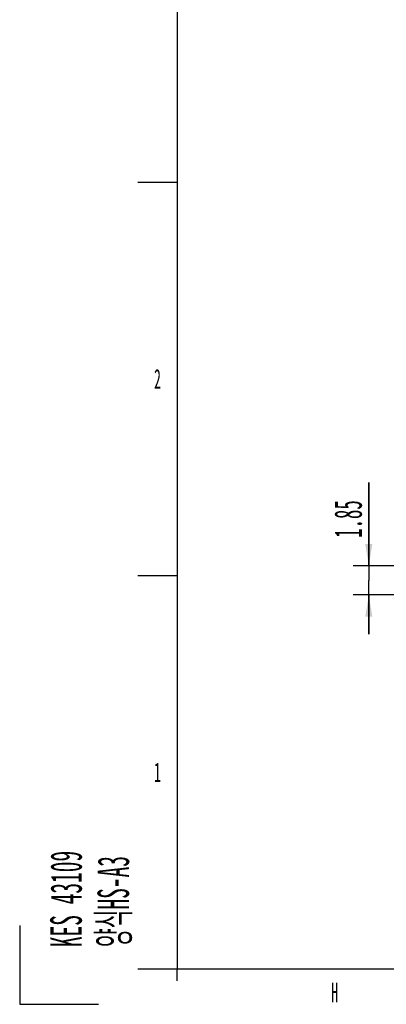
# Model space of a CAD drawing. Header units: millimetres. Extents: x 0 to 419, y -5 to 296.
# Tile 1 of 26: x 0 to 47, y 0 to 126. Entities that reach past the tile are written whole.
import ezdxf

# ---------------------------------------------------------------- set-up
doc = ezdxf.new("R2010")
doc.units = ezdxf.units.MM
doc.header["$LTSCALE"] = 23.1
doc.layers.get('0').update_dxf_attribs({"linetype": 'CONTINUOUS'})
doc.styles.get("Standard").update_dxf_attribs({"font": 'txt', "width": 0.5})
doc.dimstyles.new('DIMSTYLE_1', dxfattribs={"dimtxt": 3.5, "dimasz": 2.76, "dimexe": 2, "dimexo": 1, "dimgap": 0.875, "dimtad": 1, "dimdec": 3, "dimlfac": 0.5, "dimdsep": 46, "dimtxsty": 'Standard', "dimblk": '_FILLED', "dimblk1": '_FILLED', "dimblk2": '_FILLED', "dimcen": 0.09, "dimadec": 3, "dimazin": 2, "dimtp": 0.1, "dimtm": 0.1, "dimtfac": 1, "dimtdec": 3, "dimtofl": 0, "dimtmove": 0, "dimatfit": 3, "dimldrblk": '_FILLED', "dimfxl": 0, "dimtolj": 1, "dimarcsym": 0})

# ---------------------------------------------------------------- blocks, each defined once
blk = doc.blocks.new('_FILLED')
at = {"color": 0, "linetype": 'ByBlock'}
blk.add_solid([(0, 0), (-1, 0.163), (-1, -0.163)], dxfattribs=at)
blk = doc.blocks.new('*D17')
at = {"color": 2, "linetype": 'Continuous'}
for p, q in [((44.34, 56.24), (44.34, 66.81)), ((44.34, 66.81), (44.34, 54.39)), ((75.34, 56.24), (42.34, 56.24)), ((44.34, 47.54), (44.34, 54.39)), ((73.84, 52.54), (42.34, 52.54)), ((44.34, 52.54), (44.34, 47.54))]:
    blk.add_line(p, q, dxfattribs=at)
at = {"color": 2, "linetype": 'Continuous', "xscale": 2.76, "yscale": 2.76, "zscale": 2.76}
for p, rotation in [((44.34, 56.24), 270), ((44.34, 52.54), 90)]:
    blk.add_blockref('_FILLED', p, dxfattribs=dict(at, rotation=rotation))
at = {"color": 2, "linetype": 'Continuous', "insert": (39.96, 59.81), "char_height": 3.5, "width": 7, "attachment_point": 1, "rotation": 90, "line_spacing_factor": 0.9}
blk.add_mtext('1.85', dxfattribs=at)

msp = doc.modelspace()

# ---------------------------------------------------------------- linework, layer by layer
at = {"color": 7, "linetype": 'Continuous'}
for p, q in [((20, 292), (20, 5)), ((20, 5), (415, 5))]:
    msp.add_line(p, q, dxfattribs=at)
at = {"color": 2, "linetype": 'Continuous'}
for p, q in [((15, 105), (20, 105)), ((15, 55), (20, 55)), ((0, 10.5), (0, 0.5)), ((15, 5), (20, 5)), ((20, 3.5), (20, 5)), ((0, 0.5), (10, 0.5))]:
    msp.add_line(p, q, dxfattribs=at)

# ---------------------------------------------------------------- texts
at = {"color": 2, "linetype": 'Continuous', "char_height": 2.5, "width": 1.25, "attachment_point": 2, "line_spacing_factor": 0.9}
for s, insert in [('2', (17.5, 81.25)), ('1', (17.5, 31.25)), ('H', (40, 3.25))]:
    msp.add_mtext(s, dxfattribs=dict(at, insert=insert))
at = {"color": 2, "linetype": 'Continuous', "insert": (3.8873, 7.7632), "char_height": 4, "width": 18, "attachment_point": 1, "rotation": 90, "line_spacing_factor": 0.9}
msp.add_mtext('KES 43109\\P양식HS-A3', dxfattribs=at)

# ---------------------------------------------------------------- dimensions: what is measured, and where the dimension line sits
at = {"color": 2, "linetype": 'Continuous'}
dim = msp.add_linear_dim(base=(44.3354, 52.5425), p1=(76.3354, 56.2425), p2=(74.8354, 52.5425), angle=270, dimstyle='DIMSTYLE_1', dxfattribs=at)
dim.commit()
dim.dimension.update_dxf_attribs({"geometry": '*D17', "text_midpoint": (44.3354, 63.5798), "dimtype": 160})

doc.saveas('drawing.dxf')
